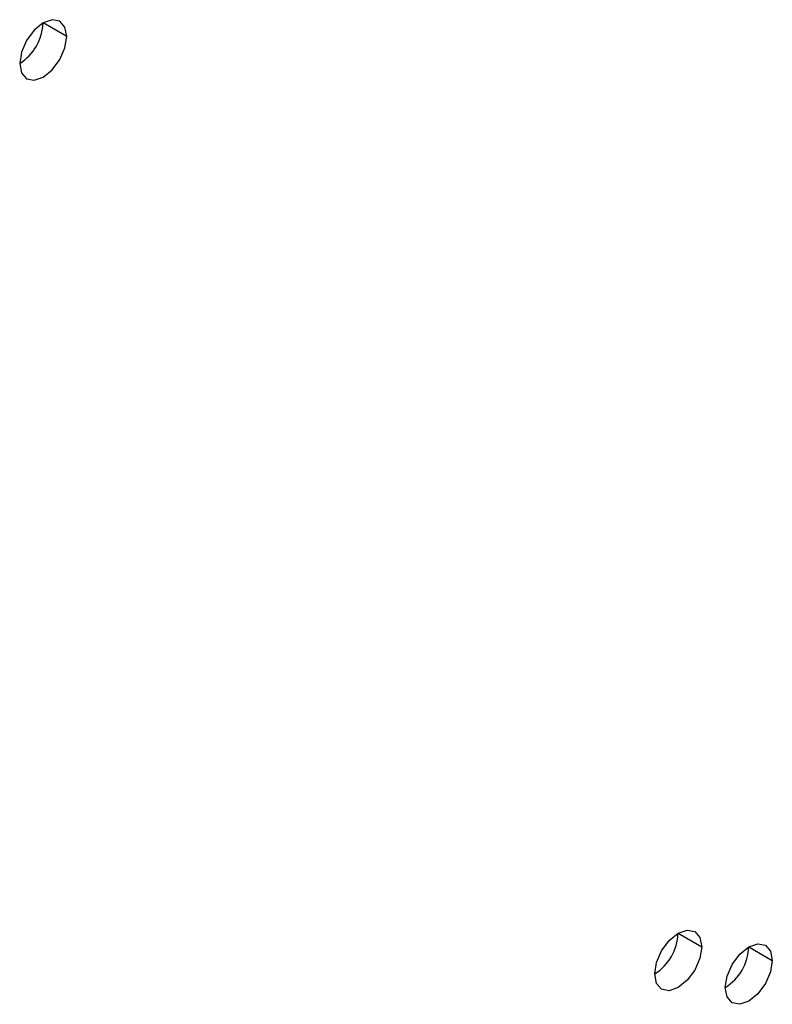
# Model space of a CAD drawing. Header units: millimetres. Extents: x 0 to 1118, y 0 to 864.
# Tile 117 of 256: x 935.06 to 938.83, y 597.55 to 602.48. Entities that reach past the tile are written whole.
import ezdxf

# ---------------------------------------------------------------- set-up
doc = ezdxf.new("R2010")
doc.units = ezdxf.units.MM

msp = doc.modelspace()

# ---------------------------------------------------------------- linework, layer by layer
at = {"color": 7, "linetype": 'Continuous', "lineweight": 25}
for p, q in [((935.2981, 602.3962), (935.1802, 602.4642)), ((938.3622, 597.9049), (938.4801, 597.8368)), ((938.7158, 597.8368), (938.8336, 597.7688))]:
    msp.add_line(p, q, dxfattribs=at)
at = {"color": 7, "linetype": 'Continuous', "lineweight": 25, "flags": 128}
for points in [[(935.2981, 602.3962), (935.2891, 602.4431), (935.2636, 602.4725), (935.2253, 602.4799), (935.1802, 602.4642), (935.1351, 602.4278), (935.0969, 602.3762), (935.0713, 602.3173), (935.0624, 602.2601)], [(935.0624, 602.2601), (935.0713, 602.2132), (935.0969, 602.1838), (935.1351, 602.1764), (935.1802, 602.192), (935.2253, 602.2284), (935.2636, 602.28), (935.2891, 602.3389), (935.2981, 602.3962)], [(938.2444, 597.7008), (938.2533, 597.758), (938.2789, 597.8169), (938.3171, 597.8685), (938.3622, 597.9049), (938.4073, 597.9206), (938.4455, 597.9131), (938.4711, 597.8837), (938.4801, 597.8368)], [(938.4801, 597.8368), (938.4711, 597.7796), (938.4455, 597.7207), (938.4073, 597.6691), (938.3622, 597.6327), (938.3171, 597.617), (938.2789, 597.6245), (938.2533, 597.6539), (938.2444, 597.7008)], [(938.5979, 597.6327), (938.6069, 597.6899), (938.6324, 597.7488), (938.6707, 597.8004), (938.7158, 597.8368), (938.7609, 597.8525), (938.7991, 597.8451), (938.8246, 597.8157), (938.8336, 597.7688)], [(938.8336, 597.7688), (938.8246, 597.7115), (938.7991, 597.6526), (938.7609, 597.601), (938.7158, 597.5646), (938.6707, 597.549), (938.6324, 597.5564), (938.6069, 597.5858), (938.5979, 597.6327)]]:
    msp.add_lwpolyline(points, dxfattribs=at)
at = {"color": 7, "linetype": 'Continuous', "lineweight": 25}
for centre, radius, start, end in [((934.9244, 602.4758), 0.2561, 302.6055, 357.3945), ((938.1063, 597.9165), 0.2561, 302.6055, 357.3945), ((938.4659, 597.845), 0.25, 301.8712, 358.128)]:
    msp.add_arc(centre, radius, start, end, dxfattribs=at)

doc.saveas('drawing.dxf')
